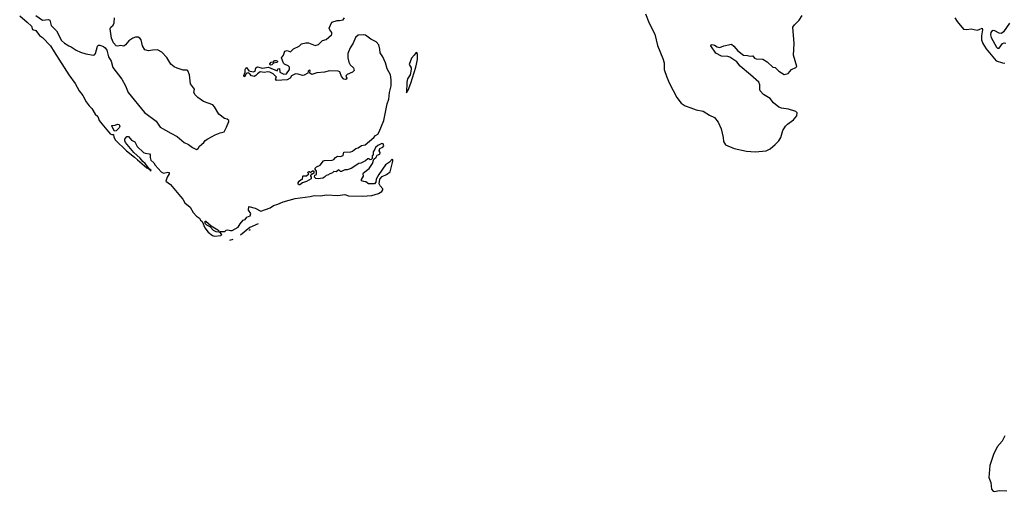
# Model space of a CAD drawing. Extents: x 2293878 to 2522763, y 823964 to 1006972.
# Tile 5 of 256: x 2307165 to 2318797, y 883331 to 888905. Entities that reach past the tile are written whole.
import ezdxf

# ---------------------------------------------------------------- set-up
doc = ezdxf.new("R2010")
doc.units = 0

msp = doc.modelspace()

# ---------------------------------------------------------------- linework, layer by layer
at = {"layer": '0CON20XD'}
for points in [[(2307165, 888950), (2307255, 888876), (2307305, 888830), (2307315, 888791), (2307357, 888777), (2307399, 888719), (2307434, 888695), (2307527, 888595), (2307574, 888525), (2307745, 888253), (2307819, 888149), (2307868, 888065), (2307910, 888010), (2307949, 887935), (2307985, 887887), (2308019, 887855), (2308055, 887790), (2308089, 887759), (2308105, 887715), (2308135, 887675), (2308235, 887556), (2308255, 887548), (2308275, 887550), (2308276, 887515), (2308295, 887483), (2308425, 887355), (2308522, 887282), (2308555, 887249), (2308667, 887155), (2308703, 887133), (2308705, 887124), (2308715, 887120), (2308717, 887125), (2308698, 887138), (2308649, 887205), (2308619, 887229), (2308589, 887269), (2308514, 887335), (2308414, 887455), (2308407, 887475), (2308408, 887492), (2308430, 887525), (2308450, 887525), (2308485, 887480), (2308525, 887460), (2308551, 887405), (2308626, 887336), (2308646, 887326), (2308699, 887319), (2308708, 887308), (2308706, 887275), (2308716, 887246), (2308749, 887215), (2308766, 887185), (2308838, 887105), (2308865, 887092), (2308915, 887104), (2308931, 887101), (2308932, 887085), (2308906, 887045), (2308890, 886995), (2308945, 886958), (2309064, 886814), (2309092, 886782), (2309115, 886741), (2309180, 886690), (2309215, 886627), (2309255, 886584), (2309289, 886559), (2309300, 886535), (2309321, 886521), (2309354, 886445), (2309393, 886395), (2309442, 886355), (2309465, 886347), (2309543, 886355), (2309553, 886365), (2309530, 886395), (2309535, 886400), (2309588, 886402), (2309605, 886417), (2309625, 886422), (2309654, 886414), (2309677, 886415), (2309745, 886454), (2309768, 886492), (2309806, 886534), (2309830, 886545), (2309850, 886570), (2309888, 886585), (2309897, 886613), (2309870, 886655), (2309874, 886696), (2309945, 886677), (2310015, 886642), (2310125, 886683), (2310162, 886708), (2310215, 886726), (2310278, 886752), (2310420, 886790), (2310595, 886815), (2310645, 886827), (2310715, 886825), (2310795, 886837), (2310925, 886826), (2311005, 886839), (2311048, 886825), (2311215, 886821), (2311325, 886829), (2311405, 886850), (2311442, 886875), (2311455, 886895), (2311455, 886906), (2311422, 886942), (2311412, 886965), (2311421, 887019), (2311448, 887052), (2311498, 887075), (2311541, 887105), (2311575, 887233), (2311575, 887250), (2311565, 887257), (2311535, 887222), (2311485, 887190), (2311406, 887075), (2311378, 887022), (2311372, 886985), (2311355, 886967), (2311285, 886967), (2311255, 886990), (2311231, 886991), (2311202, 887002), (2311203, 887017), (2311228, 887055), (2311222, 887085), (2311228, 887095), (2311292, 887145), (2311332, 887205), (2311350, 887255), (2311375, 887280), (2311388, 887302), (2311418, 887315), (2311422, 887335), (2311412, 887355), (2311419, 887381), (2311455, 887398), (2311468, 887415), (2311458, 887438), (2311445, 887440), (2311395, 887418), (2311368, 887395), (2311362, 887375), (2311340, 887345), (2311340, 887305), (2311330, 887295), (2311330, 887265), (2311318, 887252), (2311305, 887250), (2311292, 887262), (2311278, 887262), (2311250, 887235), (2311195, 887210), (2311170, 887205), (2311082, 887148), (2311035, 887132), (2311005, 887132), (2310965, 887110), (2310955, 887110), (2310935, 887130), (2310905, 887108), (2310875, 887110), (2310860, 887095), (2310822, 887078), (2310815, 887070), (2310785, 887062), (2310765, 887042), (2310745, 887032), (2310693, 887023), (2310665, 887028), (2310648, 887045), (2310652, 887068), (2310670, 887075), (2310670, 887115), (2310650, 887145), (2310670, 887165), (2310716, 887184), (2310755, 887238), (2310765, 887242), (2310856, 887244), (2310876, 887254), (2310895, 887278), (2310918, 887292), (2310955, 887290), (2310985, 887300), (2310995, 887338), (2311077, 887343), (2311095, 887350), (2311136, 887384), (2311165, 887392), (2311205, 887420), (2311245, 887426), (2311348, 887512), (2311367, 887535), (2311395, 887552), (2311412, 887578), (2311467, 887715), (2311505, 887910), (2311526, 887964), (2311534, 888045), (2311554, 888125), (2311554, 888195), (2311546, 888255), (2311507, 888325), (2311486, 888395), (2311455, 888465), (2311425, 888515), (2311418, 888555)], [(2307355, 888953), (2307435, 888901), (2307505, 888907), (2307520, 888900), (2307538, 888835), (2307598, 888775), (2307659, 888659), (2307695, 888626), (2307744, 888595), (2307775, 888585), (2307833, 888545), (2307885, 888522), (2307945, 888501), (2308035, 888487), (2308049, 888491), (2308062, 888505), (2308086, 888594), (2308095, 888602), (2308113, 888603), (2308155, 888590), (2308174, 888574), (2308193, 888545), (2308202, 888512), (2308216, 888466), (2308246, 888415), (2308265, 888338), (2308372, 888202), (2308414, 888125), (2308445, 888046), (2308639, 887809), (2308776, 887706), (2308826, 887635), (2308952, 887562), (2309026, 887526), (2309108, 887455), (2309161, 887431), (2309206, 887395), (2309255, 887371), (2309275, 887382), (2309290, 887410), (2309340, 887455), (2309355, 887477), (2309388, 887495), (2309475, 887543), (2309533, 887567), (2309581, 887579), (2309610, 887635), (2309635, 887700), (2309634, 887715), (2309615, 887729), (2309585, 887737), (2309518, 887788), (2309467, 887875), (2309445, 887897), (2309335, 887938), (2309270, 887985), (2309238, 888018), (2309224, 888045), (2309230, 888085), (2309181, 888145), (2309172, 888255), (2309152, 888302), (2309139, 888309), (2309095, 888310), (2309025, 888331), (2308989, 888349), (2308951, 888381), (2308905, 888460), (2308845, 888522), (2308795, 888548), (2308735, 888545), (2308685, 888535), (2308645, 888550), (2308615, 888595), (2308602, 888665), (2308585, 888688), (2308565, 888699), (2308535, 888697), (2308501, 888685), (2308456, 888655), (2308414, 888606), (2308395, 888594), (2308355, 888601), (2308325, 888594), (2308306, 888596), (2308275, 888630), (2308248, 888685), (2308234, 888795), (2308243, 888817), (2308268, 888842), (2308282, 888868), (2308287, 888925)], [(2311418, 888555), (2311407, 888607), (2311375, 888642), (2311315, 888675), (2311251, 888721), (2311225, 888726), (2311165, 888724), (2311131, 888695), (2311105, 888628), (2311069, 888571), (2311041, 888505), (2311040, 888455), (2311052, 888402), (2311070, 888370), (2311107, 888335), (2311118, 888305), (2311096, 888284), (2311034, 888256), (2311022, 888245), (2311018, 888235), (2311028, 888215), (2311025, 888202), (2311015, 888198), (2310995, 888202), (2310968, 888235), (2310947, 888287), (2310926, 888296), (2310825, 888301), (2310765, 888283), (2310675, 888277), (2310615, 888258), (2310592, 888272), (2310598, 888305), (2310585, 888310), (2310573, 888297), (2310568, 888272), (2310525, 888250), (2310505, 888247), (2310455, 888262), (2310425, 888264), (2310378, 888242), (2310360, 888215), (2310326, 888196), (2310198, 888188), (2310188, 888205), (2310197, 888225), (2310158, 888265), (2310121, 888285), (2310095, 888290), (2310055, 888282), (2310005, 888290), (2309975, 888267), (2309956, 888244), (2309935, 888234), (2309903, 888243), (2309880, 888270), (2309865, 888278), (2309842, 888268), (2309825, 888232), (2309815, 888230), (2309814, 888245), (2309830, 888285), (2309828, 888315), (2309835, 888334), (2309845, 888338), (2309871, 888301), (2309925, 888288), (2309945, 888296), (2309953, 888337), (2309975, 888347), (2310035, 888332), (2310105, 888343), (2310205, 888300), (2310214, 888326), (2310235, 888330), (2310240, 888285), (2310285, 888260), (2310316, 888264), (2310353, 888315), (2310352, 888342), (2310335, 888360), (2310295, 888378), (2310281, 888391), (2310257, 888455), (2310280, 888485), (2310296, 888534), (2310325, 888540), (2310365, 888527), (2310376, 888535), (2310400, 888560), (2310467, 888593), (2310495, 888618), (2310547, 888633), (2310575, 888633), (2310655, 888601), (2310695, 888610), (2310741, 888659), (2310785, 888671), (2310848, 888725), (2310854, 888735), (2310852, 888752), (2310829, 888785), (2310822, 888805), (2310853, 888875), (2310915, 888896), (2310945, 888894), (2310987, 888903), (2311003, 888925)], [(2314557, 888975), (2314602, 888862), (2314669, 888735), (2314698, 888598), (2314764, 888445), (2314779, 888395), (2314780, 888315), (2314811, 888225), (2314841, 888151), (2314927, 887985), (2314979, 887919), (2315025, 887886), (2315095, 887865), (2315155, 887839), (2315238, 887825), (2315315, 887777), (2315375, 887751), (2315415, 887694), (2315451, 887615), (2315474, 887514), (2315478, 887465), (2315502, 887425), (2315605, 887381), (2315752, 887352), (2315855, 887342), (2315985, 887356), (2316030, 887380), (2316092, 887428), (2316135, 887472), (2316156, 887514), (2316180, 887595), (2316212, 887648), (2316235, 887672), (2316308, 887722), (2316345, 887768), (2316349, 887805), (2316335, 887820), (2316246, 887846), (2316165, 887858), (2316135, 887872), (2316071, 887921), (2316030, 887975), (2315951, 888021), (2315912, 888065), (2315908, 888085), (2315910, 888135), (2315899, 888165), (2315798, 888255), (2315675, 888357), (2315637, 888407), (2315555, 888463), (2315531, 888470), (2315455, 888474), (2315388, 888508), (2315330, 888595), (2315334, 888606), (2315345, 888613), (2315372, 888605), (2315405, 888584), (2315435, 888577), (2315485, 888597), (2315576, 888616), (2315603, 888593), (2315650, 888535), (2315715, 888484), (2315765, 888483), (2315795, 888473), (2315826, 888476), (2315845, 888452), (2315865, 888442), (2315945, 888437), (2315997, 888405), (2316064, 888344), (2316089, 888339), (2316135, 888296), (2316195, 888258), (2316245, 888268), (2316282, 888315), (2316335, 888338), (2316347, 888353), (2316307, 888485), (2316313, 888625), (2316299, 888815), (2316319, 888845), (2316372, 888898), (2316408, 888955)], [(2318214, 888925), (2318242, 888882), (2318315, 888794), (2318355, 888788), (2318405, 888797), (2318475, 888782), (2318502, 888788), (2318536, 888806), (2318539, 888785), (2318526, 888715), (2318527, 888667), (2318543, 888625), (2318581, 888561), (2318700, 888420), (2318775, 888395), (2318805, 888392)], [(2318857, 888863), (2318789, 888761), (2318765, 888742), (2318735, 888746), (2318685, 888772), (2318665, 888776), (2318645, 888767), (2318638, 888755), (2318634, 888725), (2318641, 888695), (2318705, 888581), (2318715, 888570), (2318735, 888568), (2318775, 888624), (2318795, 888632), (2318815, 888627)], [(2311735, 888040), (2311755, 888074), (2311785, 888154), (2311845, 888344), (2311865, 888435), (2311865, 888495), (2311855, 888516), (2311845, 888514), (2311826, 888484), (2311795, 888451), (2311767, 888375), (2311789, 888335), (2311791, 888315), (2311779, 888255), (2311747, 888205), (2311739, 888165), (2311735, 888040)], [(2310128, 888368), (2310122, 888375), (2310122, 888385), (2310135, 888402), (2310162, 888408), (2310175, 888422), (2310195, 888422), (2310210, 888415), (2310212, 888405), (2310205, 888398), (2310165, 888392), (2310145, 888370), (2310128, 888368)], [(2308285, 887588), (2308252, 887645), (2308254, 887656), (2308292, 887658), (2308319, 887671), (2308340, 887665), (2308348, 887642), (2308339, 887625), (2308305, 887593), (2308285, 887588)], [(2310475, 886953), (2310465, 886953), (2310455, 886962), (2310454, 886976), (2310465, 886998), (2310492, 887018), (2310508, 887022), (2310510, 887055), (2310515, 887060), (2310555, 887060), (2310580, 887085), (2310570, 887095), (2310575, 887110), (2310585, 887110), (2310595, 887100), (2310625, 887120), (2310638, 887118), (2310638, 887092), (2310625, 887080), (2310612, 887078), (2310600, 887065), (2310600, 887055), (2310610, 887045), (2310610, 887025), (2310555, 886992), (2310505, 886978), (2310475, 886953)], [(2309515, 886394), (2309485, 886399), (2309455, 886414), (2309417, 886457), (2309375, 886476), (2309355, 886498), (2309355, 886522), (2309365, 886522), (2309427, 886467), (2309505, 886423), (2309522, 886405), (2309515, 886394)], [(2309984, 886491), (2309882, 886448), (2309775, 886360)], [(2309888, 886423), (2309877, 886416), (2309875, 886415)], [(2309682, 886308), (2309643, 886294)], [(2318802, 883985), (2318771, 883925), (2318713, 883855), (2318668, 883765), (2318628, 883635), (2318613, 883495), (2318636, 883435), (2318647, 883355), (2318664, 883334), (2318681, 883331), (2318735, 883340), (2318825, 883336)]]:
    msp.add_lwpolyline(points, dxfattribs=at)

doc.saveas('drawing.dxf')
